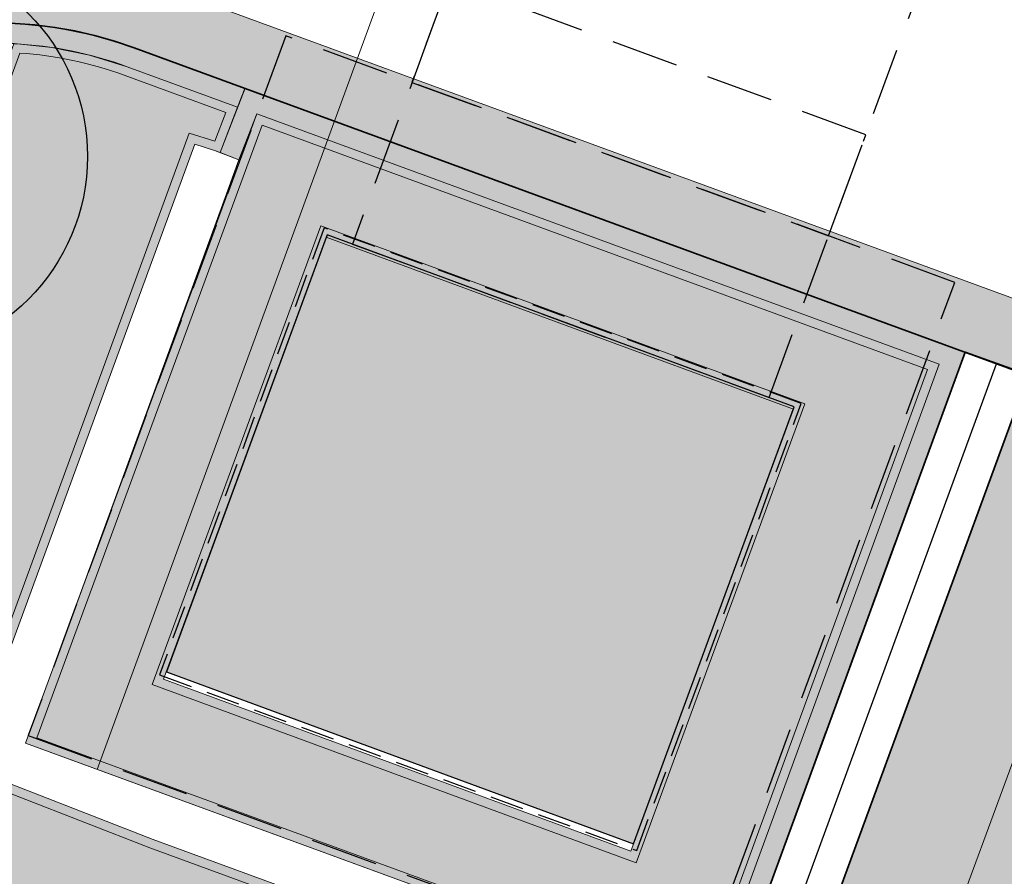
# Model space of a CAD drawing. Header units: metres. Extents: x 154038 to 155227, y 461678 to 462519.
# Tile 246 of 256: x 154730.59 to 154737.91, y 462260.06 to 462266.43. Entities that reach past the tile are written whole.
import ezdxf

# ---------------------------------------------------------------- set-up
doc = ezdxf.new("R2010")
doc.units = ezdxf.units.M
doc.linetypes.add('DASHED', pattern=[0.75, 0.5, -0.25])
doc.linetypes.add('VH-OPSLUITBAND_100X200', pattern=[16, 8, -2, 4, -2])
for name, color, linetype, lineweight in [('B-GV-GR-BOOM-G', 82, 'Continuous', 25), ('B-GV-GR-BOOM-G2', 92, 'Continuous', 25), ('B-GV-GR-BOOM-S', 3, 'Continuous', 25), ('B-WE-IE-TERREINAFSCHEIDING_KUNSTMATIG_MUUR-G', 1, 'IE-TERREINAFSCHEIDING_KUNSTMATIG-SO', 18), ('N-WE-VH-KANTOPSLUITING_OPSLUITBAND_150X250-G', 140, 'VH-OPSLUITBAND_100X200', 0), ('N-WE-VH-KANTOPSLUITING_TROTTOIRBAND_130 150-G', 2, 'Continuous', 0), ('N-WE-VH-KANTVERHARDING_MOLGOOT-G', 6, 'Continuous', 18), ('N-WE-VH-KANTVERHARDING_TROTTOIR-STREKLAAG-G', 220, 'Continuous', 18), ('N-WE-VH-VERHARDING_GRASSTEEN_parkeren-G', 3, 'Continuous', 18), ('N-WE-VH-VERHARDING_GRASSTEEN_parkeren-V', 73, 'Continuous', 18), ('N-WE-VH-VERHARDING_STRAATBAKSTEEN-TROTTOIR-HV_DF-G', 2, 'Continuous', 18), ('N-WE-VH-VERHARDING_STRAATBAKSTEEN_Rijbaan-KV_DF-G', 160, 'Continuous', 35), ('N-WE-VH-VERHARDING_STRAATBAKSTEEN_Uitstapstrook_Parkeren-HV_KF-G', 170, 'Continuous', 35)]:
    doc.layers.add(name, color=color, linetype=linetype, lineweight=lineweight)
for name, color, linetype in [('N-OI-KL-ET_MS_STEDIN NETBEHEER BV-G', 1, 'Continuous'), ('N-OI-KL-ET_MS_STEDIN NETBEHEER BV-V', 253, 'Continuous'), ('N-PV-VW-MARKERING_Pvak-G', 161, 'DASHED'), ('N-WE-VW-MARKERING_Pvak-H', 21, 'Continuous')]:
    doc.layers.add(name, color=color, linetype=linetype)
doc.layers.add('N-OI-KL-ET_MS_STEDIN NETBEHEER BV-H', color=21, linetype='DASHED', plot=False)
for name, color, linetype, lineweight, true_color in [('N-WE-VH-KANTOPSLUITING_OPSLUITBAND_150X250-V', 7, 'Continuous', 5, 0xbbbcbc), ('N-WE-VH-KANTOPSLUITING_TROTTOIRBAND_130 150-V', 7, 'Continuous', 5, 0xa7a8aa), ('N-WE-VH-KANTVERHARDING_MOLGOOT-V', 7, 'Continuous', 18, 0xb76059), ('N-WE-VH-VERHARDING_STRAATBAKSTEEN-TROTTOIR-HV_DF-V', 7, 'Continuous', 18, 0xd14124), ('N-WE-VH-VERHARDING_STRAATBAKSTEEN_Rijbaan-KV_DF-V', 7, 'Continuous', 18, 0xb33d26)]:
    doc.layers.add(name, color=color, linetype=linetype, lineweight=lineweight, true_color=true_color)
doc.layers.add('X-XX-AL-PROFIEL-H', color=21, linetype='Continuous', lineweight=18, plot=False)
doc.linetypes.add('IE-TERREINAFSCHEIDING_KUNSTMATIG-SO', pattern='A,4,[82,NLCS.shx,S=0.75,R=90,X=0,Y=0],4,-2', length=10)

# ---------------------------------------------------------------- blocks, each defined once
blk = doc.blocks.new('*U276')
at = {"layer": 'N-OI-KL-ET_MS_STEDIN NETBEHEER BV-V'}
h = blk.add_hatch(color=256, dxfattribs=at)
h.dxf.hatch_style = 1
h.paths.add_polyline_path([(-3.373895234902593, -3.808796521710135), (0.09820360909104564, -5.087283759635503), (1.293761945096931, -1.840402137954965), (-2.178336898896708, -0.5619149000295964)])
at = {"layer": 'N-OI-KL-ET_MS_STEDIN NETBEHEER BV-G'}
blk.add_lwpolyline([(-3.373895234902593, -3.808796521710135), (0.09820360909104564, -5.087283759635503), (1.293761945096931, -1.840402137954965), (-2.178336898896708, -0.5619149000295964)], close=True, dxfattribs=at)
at = {"layer": 'N-OI-KL-ET_MS_STEDIN NETBEHEER BV-H'}
for points in [[(-1.990655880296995, -0.6310223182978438), (1.106080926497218, -1.771294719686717), (2.481318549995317, 1.963557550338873), (-0.615418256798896, 3.103829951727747)], [(-1.548368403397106, 0.5701362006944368), (1.548368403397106, -0.5701362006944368), (1.824798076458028, 0.1805878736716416), (-1.271938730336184, 1.320860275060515)], [(-4.401048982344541, -4.283090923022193), (0.5724980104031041, -6.11443750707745), (2.486773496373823, -0.9156732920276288), (-2.486773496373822, 0.9156732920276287)]]:
    blk.add_lwpolyline(points, close=True, dxfattribs=at)
at = {"layer": 'N-OI-KL-ET_MS_STEDIN NETBEHEER BV-H', "ltscale": 0.5}
blk.add_lwpolyline([(-3.425252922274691, -3.832511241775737), (0.1219183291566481, -5.138641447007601), (1.345119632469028, -1.816687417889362), (-2.202051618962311, -0.5105572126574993)], close=True, dxfattribs=at)
blk = doc.blocks.new('*U338')
at = {"layer": 'B-GV-GR-BOOM-G', "color": 0}
blk.add_circle((-2.455635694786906e-11, 1.70530256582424e-11), 1.5, dxfattribs=at)
at = {"layer": 'B-GV-GR-BOOM-G2', "color": 0}
blk.add_circle((0, 0), 0.125, dxfattribs=at)

msp = doc.modelspace()

# ---------------------------------------------------------------- hatches: boundary and pattern name
at = {"layer": 'N-WE-VH-KANTOPSLUITING_OPSLUITBAND_150X250-V'}
h = msp.add_hatch(color=256, dxfattribs=at)
h.dxf.hatch_style = 1
edge = h.paths.add_edge_path()
edge.add_line((154731.3857213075, 462266.0762546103), (154732.207461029, 462265.7752582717))
edge.add_line((154732.207461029, 462265.7752582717), (154732.2615740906, 462265.9151832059))
edge.add_line((154732.2615740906, 462265.9151832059), (154731.4373129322, 462266.2171031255))
edge.add_arc((154730.4054804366, 462263.4001328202), 2.999999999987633, 69.88264298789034, 159.8812514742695)
edge.add_line((154727.5885351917, 462264.4320337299), (154727.0217504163, 462262.8847905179))
edge.add_line((154727.0217504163, 462262.8847905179), (154727.1625976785, 462262.8331954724))
edge.add_line((154727.1625976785, 462262.8331954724), (154727.729382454, 462264.3804386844))
edge.add_arc((154730.4054804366, 462263.4001328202), 2.85000000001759, 69.88264298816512, 159.8812514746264, ccw=False)
at = {"layer": 'N-WE-VH-KANTOPSLUITING_TROTTOIRBAND_130 150-V'}
h = msp.add_hatch(color=256, dxfattribs=at)
h.dxf.hatch_style = 1
h.paths.add_polyline_path([(154732.2169793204, 462265.3840078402), (154732.3493006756, 462265.7261628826), (154737.4222923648, 462263.8651094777), (154735.7099558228, 462259.1887536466), (154735.8508043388, 462259.1371620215), (154737.6147172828, 462263.9543719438), (154732.2625426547, 462265.9176877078), (154732.0770768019, 462265.4381122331)])
at = {"layer": 'N-WE-VH-KANTVERHARDING_MOLGOOT-V'}
h = msp.add_hatch(color=256, dxfattribs=at)
h.dxf.hatch_style = 1
edge = h.paths.add_edge_path()
edge.add_arc((154735.5031648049, 462271.5015949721), 5.500000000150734, 125.938465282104, 138.1345543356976, ccw=False)
edge.add_line((154732.2751265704, 462275.9546578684), (154735.5535787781, 462278.331221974))
edge.add_line((154735.5535787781, 462278.331221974), (154735.8470371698, 462277.9263983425))
edge.add_line((154735.8470371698, 462277.9263983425), (154732.5685849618, 462275.549834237))
edge.add_arc((154735.503167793, 462271.5015971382), 5.00000000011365, 125.9385023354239, 138.134550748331)
edge.add_arc((154733.2690260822, 462273.5037486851), 1.999999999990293, 138.1345799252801, 197.618211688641)
edge.add_arc((154736.1283149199, 462274.4117704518), 5.000006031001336, 197.6182283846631, 249.8332006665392)
edge.add_line((154734.4045412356, 462269.7183000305), (154751.0397480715, 462263.6249638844))
edge.add_line((154751.0397480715, 462263.6249638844), (154749.540967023, 462259.5858871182))
edge.add_line((154749.540967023, 462259.5858871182), (154731.4373129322, 462266.2171031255))
edge.add_arc((154730.4054804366, 462263.4001328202), 2.999999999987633, 69.88264298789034, 159.8812514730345)
edge.add_line((154727.5885351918, 462264.43203373), (154713.9613245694, 462227.2316535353))
edge.add_line((154713.9613245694, 462227.2316535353), (154664.0630640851, 462245.5103405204))
edge.add_line((154664.0630640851, 462245.5103405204), (154664.2350475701, 462245.9798313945))
edge.add_line((154664.2350475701, 462245.9798313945), (154713.6638171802, 462227.8731278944))
edge.add_line((154713.6638171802, 462227.8731278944), (154727.1190443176, 462264.604017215))
edge.add_arc((154730.4054804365, 462263.4001328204), 3.499999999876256, 69.88264298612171, 159.8812514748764, ccw=False)
edge.add_line((154731.6092850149, 462266.6865981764), (154749.2454149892, 462260.226632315))
edge.add_line((154749.2454149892, 462260.226632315), (154750.3963016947, 462263.3281658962))
edge.add_line((154750.3963016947, 462263.3281658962), (154734.2366165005, 462269.2473224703))
edge.add_arc((154736.1283081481, 462274.4117684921), 5.50000000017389, 197.6181944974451, 249.8826569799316, ccw=False)
edge.add_arc((154733.2690250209, 462273.5037486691), 2.500000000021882, 138.134648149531, 197.6181433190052, ccw=False)
at = {"layer": 'N-WE-VH-VERHARDING_GRASSTEEN_parkeren-V'}
h = msp.add_hatch(color=256, dxfattribs=at)
h.dxf.hatch_style = 1
h.paths.add_polyline_path([(154739.7274450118, 462263.1804975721), (154738.0842123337, 462263.7823998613), (154736.3219537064, 462258.9726142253), (154737.9654278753, 462258.3684650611)])
at = {"layer": 'N-WE-VH-VERHARDING_STRAATBAKSTEEN-TROTTOIR-HV_DF-V'}
h = msp.add_hatch(color=256, dxfattribs=at)
h.dxf.hatch_style = 1
edge = h.paths.add_edge_path()
edge.add_line((154716.5616517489, 462223.8603306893), (154722.4083506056, 462239.8247546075))
edge.add_line((154722.4083506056, 462239.8247546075), (154725.0723825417, 462238.8695003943))
edge.add_line((154725.0723825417, 462238.8695003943), (154726.7663888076, 462243.4964143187))
edge.add_line((154726.7663888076, 462243.4964143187), (154724.1117187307, 462244.4601098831))
edge.add_line((154724.1117187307, 462244.4601098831), (154729.4726144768, 462259.161039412))
edge.add_line((154729.4726144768, 462259.161039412), (154730.191, 462260.874))
edge.add_line((154730.191, 462260.874), (154731.888, 462265.5000000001))
edge.add_line((154731.888, 462265.5000000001), (154732.035, 462265.453))
edge.add_line((154732.035, 462265.453), (154732.0770768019, 462265.4381122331))
edge.add_line((154732.0770768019, 462265.4381122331), (154732.207461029, 462265.7752582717))
edge.add_line((154732.207461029, 462265.7752582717), (154731.3857213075, 462266.0762546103))
edge.add_arc((154730.4054804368, 462263.400132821), 2.849999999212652, 69.88264298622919, 87.23351254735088)
edge.add_line((154730.5430372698, 462266.2468112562), (154729.040561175, 462262.1452615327))
edge.add_line((154729.040561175, 462262.1452615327), (154722.745965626, 462244.961895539))
edge.add_line((154722.745965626, 462244.961895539), (154720.8680021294, 462245.6498294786))
edge.add_line((154720.8680021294, 462245.6498294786), (154718.9073904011, 462240.2976335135))
edge.add_line((154718.9073904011, 462240.2976335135), (154720.7853538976, 462239.6096995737))
edge.add_line((154720.7853538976, 462239.6096995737), (154716.5545601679, 462228.0602240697))
edge.add_line((154716.5545601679, 462228.0602240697), (154714.6765966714, 462228.7481580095))
edge.add_line((154714.6765966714, 462228.7481580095), (154714.1022363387, 462227.180234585))
edge.add_line((154714.1022363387, 462227.180234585), (154715.1298891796, 462226.8052422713))
edge.add_arc((154714.7870964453, 462225.8658312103), 1.000000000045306, -20.188939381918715, 69.95288583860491, ccw=False)
edge.add_line((154715.7256561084, 462225.5207141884), (154714.6378501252, 462222.5628433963))
edge.add_arc((154713.6992904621, 462222.9079604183), 1.000000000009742, 249.88125147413, 339.81106061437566, ccw=False)
edge.add_line((154713.3553234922, 462221.96897867), (154712.3307461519, 462222.344300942))
edge.add_line((154712.3307461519, 462222.344300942), (154711.7863797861, 462220.8582568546))
edge.add_line((154711.7863797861, 462220.8582568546), (154715.0310351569, 462219.6743463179))
edge.add_line((154715.0310351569, 462219.6743463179), (154716.5616517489, 462223.8603306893))
edge = h.paths.add_edge_path(flags=16)
edge.add_line((154721.9988750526, 462241.4588643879), (154724.3324797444, 462240.6220929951))
edge.add_arc((154724.5012454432, 462241.0927501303), 0.4999999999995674, 250.2734553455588, 339.891305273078)
edge.add_line((154724.9707664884, 462240.9208490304), (154725.3604251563, 462241.9851409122))
edge.add_arc((154724.8909041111, 462242.157042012), 0.5000000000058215, 339.891305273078, 430.0875870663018)
edge.add_line((154725.0611957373, 462242.6271491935), (154722.7305443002, 462243.4714043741))
edge.add_arc((154722.560252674, 462243.0012971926), 0.5000000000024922, 70.08758707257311, 159.881251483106)
edge.add_line((154722.0907617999, 462243.1732806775), (154721.6981498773, 462242.1015050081))
edge.add_arc((154722.1676407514, 462241.9295215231), 0.4999999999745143, 159.8812514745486, 250.2734553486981)
h = msp.add_hatch(color=256, dxfattribs=at)
h.dxf.hatch_style = 1
h.paths.add_polyline_path([(154732.8665335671, 462264.8087122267), (154736.3386324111, 462263.5302249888), (154735.1292525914, 462260.2458071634), (154731.6571537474, 462261.5242944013)], flags=16)
h.paths.add_polyline_path([(154732.3493006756, 462265.7261628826), (154730.63, 462261.05), (154735.7099558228, 462259.1887536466), (154737.4222923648, 462263.8651094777)])
h = msp.add_hatch(color=256, dxfattribs=at)
h.dxf.hatch_style = 1
h.paths.add_polyline_path([(154731.579, 462260.334), (154730.191, 462260.874), (154729.4726144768, 462259.161039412), (154732.6009084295, 462257.9889292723), (154732.7724962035, 462258.454942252), (154736.2176389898, 462257.1894471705), (154736.0103239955, 462256.6264014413), (154739.0756013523, 462255.4959985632), (154739.3701663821, 462256.3390975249), (154743.5665973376, 462254.8001916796), (154743.9345459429, 462255.8057783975), (154743.29, 462256.042)])
at = {"layer": 'N-WE-VH-VERHARDING_STRAATBAKSTEEN_Rijbaan-KV_DF-V'}
h = msp.add_hatch(color=256, dxfattribs=at)
h.dxf.hatch_style = 1
edge = h.paths.add_edge_path()
edge.add_line((154346.3655189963, 462123.4474894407), (154339.6690574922, 462103.1804047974))
edge.add_line((154339.6690574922, 462103.1804047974), (154331.5193567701, 462083.4356807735))
edge.add_line((154331.5193567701, 462083.4356807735), (154321.8864262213, 462064.3270959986))
edge.add_line((154321.8864262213, 462064.3270959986), (154319.064452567, 462059.5558212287))
edge.add_line((154319.064452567, 462059.5558212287), (154316.2103360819, 462061.243890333))
edge.add_arc((154313.6649621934, 462056.9402788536), 4.999999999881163, 59.39777921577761, 149.4251789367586)
edge.add_line((154309.3601339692, 462059.4835943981), (154295.4018813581, 462035.8577883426))
edge.add_arc((154299.7067095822, 462033.3144727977), 4.999999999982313, 149.425178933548, 239.2784399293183)
edge.add_line((154297.1523773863, 462029.0161723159), (154310.3450331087, 462021.1762305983))
edge.add_arc((154317.2452423, 462033.549449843), 14.16719595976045, 240.8527758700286, 248.9522969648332)
edge.add_line((154312.1571632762, 462020.327464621), (154334.4042784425, 462011.1510402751))
edge.add_arc((154336.3108423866, 462015.7732706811), 4.999999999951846, 247.5849764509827, 256.0899883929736)
edge.add_line((154335.1088540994, 462010.9198982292), (154350.5998025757, 462007.0834033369))
edge.add_arc((154349.3978142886, 462002.2300308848), 5.000000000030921, 59.37977109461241, 76.0899883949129, ccw=False)
edge.add_line((154351.944540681, 462006.5328421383), (154352.6260687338, 462006.1294627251))
edge.add_arc((154355.1727951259, 462010.4322739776), 4.999999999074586, 239.3797710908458, 256.0899883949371)
edge.add_line((154353.9708068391, 462005.5789015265), (154356.9781779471, 462004.8340984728))
edge.add_line((154356.9781779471, 462004.8340984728), (154367.5271780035, 462002.1693614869))
edge.add_line((154367.5271780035, 462002.1693614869), (154370.594703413, 462001.3944872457))
edge.add_arc((154371.8192663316, 462006.2422130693), 5.000000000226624, 255.8233322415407, 334.7988763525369)
edge.add_line((154376.3433598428, 462004.1132278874), (154378.3551998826, 462008.3883879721))
edge.add_arc((154373.8311063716, 462010.5173731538), 5.000000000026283, 334.7988763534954, 345.8749618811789)
edge.add_line((154378.6799336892, 462009.2971790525), (154401.6515090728, 462100.5820018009))
edge.add_line((154401.6515090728, 462100.5820018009), (154406.9852191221, 462099.2397882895))
edge.add_line((154406.9852191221, 462099.2397882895), (154397.3315953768, 462060.8780600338))
edge.add_line((154397.3315953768, 462060.8780600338), (154396.6527595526, 462061.0488872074))
edge.add_line((154396.6527595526, 462061.0488872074), (154394.6715745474, 462053.1760217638))
edge.add_line((154394.6715745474, 462053.1760217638), (154395.3511736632, 462053.0050023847))
edge.add_line((154395.3511736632, 462053.0050023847), (154390.2256132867, 462032.6401919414))
edge.add_line((154390.2256132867, 462032.6401919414), (154389.5467596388, 462032.8109482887))
edge.add_line((154389.5467596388, 462032.8109482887), (154388.7372010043, 462029.5939109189))
edge.add_line((154388.7372010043, 462029.5939109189), (154389.4156288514, 462029.4214625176))
edge.add_line((154389.4156288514, 462029.4214625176), (154383.7651946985, 462006.9676746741))
edge.add_line((154383.7651946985, 462006.9676746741), (154376.807218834, 461992.1819759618))
edge.add_arc((154381.331312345, 461990.0529907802), 4.999999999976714, 154.7988763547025, 166.0156035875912)
edge.add_line((154376.4795044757, 461991.2612789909), (154371.1051861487, 461969.68365288))
edge.add_line((154371.1051861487, 461969.68365288), (154363.8723419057, 461953.1420104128))
edge.add_arc((154368.4536651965, 461951.1389210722), 5.000088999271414, 156.3836358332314, 248.3411709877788)
edge.add_line((154366.60823727, 461946.491848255), (154366.6592998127, 461946.4715747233))
edge.add_line((154366.6592998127, 461946.4715747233), (154352.2416857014, 461952.1958481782))
edge.add_arc((154354.0386536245, 461956.8622859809), 5.000473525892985, 248.939130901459, 336.380420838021)
edge.add_line((154358.6202168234, 461954.8587855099), (154365.8806715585, 461971.4635736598))
edge.add_line((154365.8806715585, 461971.4635736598), (154371.1315098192, 461992.5091953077))
edge.add_arc((154366.27970195, 461993.7174835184), 4.999999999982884, 346.0156035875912, 435.8233322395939)
edge.add_line((154367.5042648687, 461998.5652093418), (154356.1296396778, 462001.438503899))
edge.add_line((154356.1296396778, 462001.438503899), (154353.1565705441, 462002.1748154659))
edge.add_arc((154351.9545822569, 461997.321443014), 4.99999999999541, 76.08998839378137, 92.77818827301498)
edge.add_line((154351.7122345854, 462002.315566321), (154350.8803402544, 462002.2858641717))
edge.add_arc((154350.6379925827, 462007.2799874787), 4.999999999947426, 256.0899883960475, 272.778188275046, ccw=False)
edge.add_line((154349.4360042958, 462002.4266150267), (154337.7325265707, 462005.3251033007))
edge.add_arc((154337.2517312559, 462003.38375432), 1.999999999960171, 76.08998839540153, 165.7499673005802)
edge.add_line((154335.3132697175, 462003.8760620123), (154335.1888994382, 462003.3863540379))
edge.add_line((154335.1888994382, 462003.3863540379), (154331.809089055, 462004.2350527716))
edge.add_line((154331.809089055, 462004.2350527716), (154332.0188515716, 462005.1214022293))
edge.add_arc((154330.0726110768, 462005.5819974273), 1.999999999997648, 346.6854067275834, 427.584976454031)
edge.add_line((154330.8352366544, 462007.4308895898), (154310.3759552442, 462015.8698735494))
edge.add_arc((154317.2452423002, 462033.5494498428), 18.96719595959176, 240.6390520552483, 248.76667882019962, ccw=False)
edge.add_line((154307.9454396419, 462017.0186243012), (154294.2962136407, 462025.129890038))
edge.add_arc((154292.7636143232, 462022.5509097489), 2.999999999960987, 59.27843992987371, 165.8531268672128)
edge.add_line((154289.8545971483, 462023.2841348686), (154287.8359008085, 462015.2751044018))
edge.add_line((154287.8359008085, 462015.2751044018), (154283.8632318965, 462016.2799413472))
edge.add_line((154283.8632318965, 462016.2799413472), (154284.9895646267, 462020.85211158))
edge.add_line((154284.9895646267, 462020.85211158), (154281.4008986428, 462022.9723146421))
edge.add_line((154281.4008986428, 462022.9723146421), (154304.5232118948, 462062.1092541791))
edge.add_arc((154313.1334630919, 462057.0210789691), 10.00129754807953, 72.70910643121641, 149.419295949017, ccw=False)
edge.add_arc((154316.7007223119, 462068.4799534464), 2.000000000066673, 252.7032232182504, 333.2466271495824)
edge.add_line((154318.4866272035, 462067.5796514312), (154327.4245828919, 462085.3096333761))
edge.add_line((154327.4245828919, 462085.3096333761), (154335.4473333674, 462104.7467881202))
edge.add_line((154335.4473333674, 462104.7467881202), (154342.0407687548, 462124.7020604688))
edge.add_line((154342.0407687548, 462124.7020604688), (154352.1387758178, 462165.04183881))
edge.add_line((154352.1387758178, 462165.04183881), (154355.7628846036, 462164.1322223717))
edge.add_line((154355.7628846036, 462164.1322223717), (154353.9603339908, 462153.7867322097))
edge.add_line((154353.9603339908, 462153.7867322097), (154346.3655189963, 462123.4474894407))
edge = h.paths.add_edge_path(flags=17)
edge.add_arc((154735.5031688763, 462271.5015979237), 4.999999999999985, 125.9385176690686, 138.150287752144, ccw=False)
edge.add_line((154732.5685849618, 462275.549834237), (154735.8470371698, 462277.9263983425))
edge.add_arc((154736.4339539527, 462277.1167510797), 1.000000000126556, 44.27258667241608, 125.93851766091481, ccw=False)
edge.add_line((154737.1499807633, 462277.8148238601), (154732.334294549, 462282.9696525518))
edge.add_arc((154731.6182677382, 462282.2715797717), 1.000000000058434, -54.06148233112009, 44.272586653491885, ccw=False)
edge.add_line((154732.2051845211, 462281.4619325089), (154729.9240080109, 462279.8082978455))
edge.add_arc((154735.7931758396, 462271.7118252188), 9.999999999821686, 125.9385176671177, 159.8812514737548)
edge.add_line((154726.4033583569, 462275.1514949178), (154712.1371545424, 462236.2067526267))
edge.add_arc((154709.3202092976, 462237.2386535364), 3.000000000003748, 249.8812514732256, 339.8812514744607, ccw=False)
edge.add_line((154708.2883083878, 462234.4217082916), (154663.7725424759, 462250.7286845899))
edge.add_line((154663.7725424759, 462250.7286845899), (154656.1079703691, 462250.0630933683))
edge.add_line((154656.1079703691, 462250.0630933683), (154584.3613417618, 462276.2290524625))
edge.add_arc((154586.0632988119, 462280.9304984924), 5.000025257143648, 159.6304989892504, 250.09938210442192, ccw=False)
edge.add_line((154581.3759381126, 462282.6708726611), (154586.6440892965, 462297.0625800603))
edge.add_line((154586.6440892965, 462297.0625800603), (154545.8382322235, 462312.2135262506))
edge.add_line((154545.8382322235, 462312.2135262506), (154543.9238186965, 462307.0574598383))
edge.add_line((154543.9238186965, 462307.0574598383), (154578.6714521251, 462294.1558922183))
edge.add_arc((154577.6272265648, 462291.3434923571), 3.000000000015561, -20.21334639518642, 69.63036995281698, ccw=False)
edge.add_line((154580.442464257, 462290.3069419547), (154576.1003610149, 462278.5139286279))
edge.add_arc((154571.4082981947, 462280.2415126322), 5.000000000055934, 301.49318088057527, 339.7866536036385, ccw=False)
edge.add_arc((154579.2442544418, 462267.4509774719), 9.999999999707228, 121.4931808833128, 159.6303699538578)
edge.add_line((154569.869588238, 462270.9317293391), (154560.0751634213, 462244.5540653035))
edge.add_arc((154557.2717091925, 462245.6220748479), 2.999999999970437, 249.9106884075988, 339.14506041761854, ccw=False)
edge.add_line((154556.2412556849, 462242.8045998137), (154537.0470548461, 462249.8246199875))
edge.add_arc((154536.360085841, 462247.9463032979), 2.000000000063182, 69.9106884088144, 159.7067651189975)
edge.add_line((154534.484226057, 462248.6399531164), (154518.7866293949, 462206.1884314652))
edge.add_line((154518.7866293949, 462206.1884314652), (154517.1266457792, 462201.6684760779))
edge.add_line((154517.1266457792, 462201.6684760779), (154504.0308506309, 462166.2479160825))
edge.add_line((154504.0308506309, 462166.2479160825), (154508.5329932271, 462164.5833704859))
edge.add_line((154508.5329932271, 462164.5833704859), (154521.6305956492, 462200.0088186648))
edge.add_line((154521.6305956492, 462200.0088186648), (154523.2905399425, 462204.5286669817))
edge.add_line((154523.2905399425, 462204.5286669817), (154536.2906664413, 462239.6853322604))
edge.add_arc((154540.9803159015, 462237.9512077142), 5.000000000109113, 69.91068840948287, 159.706765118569, ccw=False)
edge.add_line((154542.6977384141, 462242.6469994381), (154554.4056087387, 462238.3650037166))
edge.add_arc((154557.1538001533, 462245.8775869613), 7.999466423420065, 249.90688527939, 339.6332798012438)
edge.add_line((154564.6531743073, 462243.093552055), (154574.4386699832, 462269.447448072))
edge.add_arc((154579.1259759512, 462267.7069990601), 5.000000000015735, 69.96311292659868, 159.6294766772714, ccw=False)
edge.add_line((154580.8391011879, 462272.4043602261), (154655.4630948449, 462245.1890275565))
edge.add_line((154655.4630948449, 462245.1890275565), (154663.1240823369, 462245.8543074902))
edge.add_line((154663.1240823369, 462245.8543074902), (154713.9613245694, 462227.2316535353))
edge.add_line((154713.9613245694, 462227.2316535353), (154727.5885351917, 462264.4320337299))
edge.add_arc((154730.4054804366, 462263.4001328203), 2.999999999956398, 69.882642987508, 159.8812514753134, ccw=False)
edge.add_line((154731.4373129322, 462266.2171031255), (154749.540967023, 462259.5858871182))
edge.add_line((154749.540967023, 462259.5858871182), (154751.0397480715, 462263.6249638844))
edge.add_line((154751.0397480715, 462263.6249638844), (154734.4045412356, 462269.7183000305))
edge.add_arc((154736.1283149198, 462274.4117704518), 5.000006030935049, 197.6182283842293, 249.83320066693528, ccw=False)
edge.add_arc((154733.2690260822, 462273.5037486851), 2.000000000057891, 138.1345799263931, 197.6182116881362, ccw=False)
edge.add_line((154731.7795971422, 462274.8385151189), (154731.7786818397, 462274.8374930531))
edge = h.paths.add_edge_path(flags=0)
edge.add_arc((154536.360085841, 462247.9463032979), 2.000000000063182, 69.9106884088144, 159.7067651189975, ccw=False)
edge.add_arc((154536.360085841, 462247.9463032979), 2.000000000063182, 69.9106884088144, 159.7067651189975)
edge = h.paths.add_edge_path(flags=0)
edge.add_arc((154735.7931758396, 462271.7118252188), 9.999999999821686, 125.93851766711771, 159.8812514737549, ccw=False)
edge.add_arc((154735.7931758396, 462271.7118252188), 9.999999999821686, 125.9385176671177, 159.8812514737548)
edge = h.paths.add_edge_path(flags=17)
edge.add_arc((154735.5031688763, 462271.5015979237), 4.999999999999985, 125.9385176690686, 138.150287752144)
edge.add_line((154731.7795971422, 462274.8385151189), (154731.7786818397, 462274.8374930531))
edge.add_arc((154733.2690260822, 462273.5037486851), 2.000000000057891, 138.134579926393, 197.6182116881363)
edge.add_arc((154736.1283149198, 462274.4117704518), 5.000006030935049, 197.6182283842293, 249.8332006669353)
edge.add_line((154751.0397480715, 462263.6249638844), (154734.4045412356, 462269.7183000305))
edge.add_line((154749.540967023, 462259.5858871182), (154751.0397480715, 462263.6249638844))
edge.add_line((154731.4373129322, 462266.2171031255), (154749.540967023, 462259.5858871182))
edge.add_arc((154730.4054804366, 462263.4001328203), 2.999999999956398, 69.88264298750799, 159.8812514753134)
edge.add_line((154713.9613245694, 462227.2316535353), (154727.5885351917, 462264.4320337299))
edge.add_line((154663.1240823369, 462245.8543074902), (154713.9613245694, 462227.2316535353))
edge.add_line((154655.4630948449, 462245.1890275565), (154663.1240823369, 462245.8543074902))
edge.add_line((154580.8391011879, 462272.4043602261), (154655.4630948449, 462245.1890275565))
edge.add_arc((154579.1259759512, 462267.7069990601), 5.000000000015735, 69.96311292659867, 159.6294766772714)
edge.add_line((154564.6531743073, 462243.093552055), (154574.4386699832, 462269.447448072))
edge.add_arc((154557.1538001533, 462245.8775869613), 7.999466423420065, 249.90688527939, 339.6332798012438)
edge.add_line((154542.6977384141, 462242.6469994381), (154554.4056087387, 462238.3650037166))
edge.add_arc((154540.9803159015, 462237.9512077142), 5.000000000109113, 69.9106884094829, 159.706765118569)
edge.add_line((154523.2905399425, 462204.5286669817), (154536.2906664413, 462239.6853322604))
edge.add_line((154521.6305956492, 462200.0088186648), (154523.2905399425, 462204.5286669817))
edge.add_line((154508.5329932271, 462164.5833704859), (154521.6305956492, 462200.0088186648))
edge.add_line((154504.0308506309, 462166.2479160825), (154508.5329932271, 462164.5833704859))
edge.add_line((154517.1266457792, 462201.6684760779), (154504.0308506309, 462166.2479160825))
edge.add_line((154518.7866293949, 462206.1884314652), (154517.1266457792, 462201.6684760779))
edge.add_line((154534.484226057, 462248.6399531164), (154518.7866293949, 462206.1884314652))
edge.add_arc((154536.360085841, 462247.9463032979), 2.000000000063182, 69.9106884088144, 159.7067651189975)
edge.add_line((154556.2412556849, 462242.8045998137), (154537.0470548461, 462249.8246199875))
edge.add_arc((154557.2717091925, 462245.6220748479), 2.999999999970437, 249.9106884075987, 339.1450604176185)
edge.add_line((154569.869588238, 462270.9317293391), (154560.0751634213, 462244.5540653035))
edge.add_arc((154579.2442544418, 462267.4509774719), 9.999999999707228, 121.4931808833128, 159.6303699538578)
edge.add_arc((154571.4082981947, 462280.2415126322), 5.000000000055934, 301.4931808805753, 339.7866536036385)
edge.add_line((154580.442464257, 462290.3069419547), (154576.1003610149, 462278.5139286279))
edge.add_arc((154577.6272265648, 462291.3434923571), 3.000000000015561, 339.7866536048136, 429.6303699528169)
edge.add_line((154543.9238186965, 462307.0574598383), (154578.6714521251, 462294.1558922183))
edge.add_line((154545.8382322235, 462312.2135262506), (154543.9238186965, 462307.0574598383))
edge.add_line((154586.6440892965, 462297.0625800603), (154545.8382322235, 462312.2135262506))
edge.add_line((154581.3759381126, 462282.6708726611), (154586.6440892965, 462297.0625800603))
edge.add_arc((154586.0632988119, 462280.9304984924), 5.000025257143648, 159.6304989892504, 250.0993821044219)
edge.add_line((154656.1079703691, 462250.0630933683), (154584.3613417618, 462276.2290524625))
edge.add_line((154663.7725424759, 462250.7286845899), (154656.1079703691, 462250.0630933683))
edge.add_line((154708.2883083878, 462234.4217082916), (154663.7725424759, 462250.7286845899))
edge.add_arc((154709.3202092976, 462237.2386535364), 3.000000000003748, 249.8812514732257, 339.8812514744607)
edge.add_line((154726.4033583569, 462275.1514949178), (154712.1371545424, 462236.2067526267))
edge.add_arc((154735.7931758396, 462271.7118252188), 9.999999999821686, 125.9385176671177, 159.8812514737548)
edge.add_line((154732.2051845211, 462281.4619325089), (154729.9240080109, 462279.8082978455))
edge.add_arc((154731.6182677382, 462282.2715797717), 1.000000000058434, 305.9385176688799, 404.2725866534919)
edge.add_line((154732.334294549, 462282.9696525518), (154737.1499807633, 462277.8148238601))
edge.add_arc((154736.4339539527, 462277.1167510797), 1.000000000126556, 44.27258667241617, 125.9385176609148)
edge.add_line((154735.8470371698, 462277.9263983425), (154732.5685849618, 462275.549834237))
edge = h.paths.add_edge_path(flags=0)
edge.add_arc((154736.1283149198, 462274.4117704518), 5.000006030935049, 197.6182283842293, 249.8332006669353)
edge.add_arc((154736.1283149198, 462274.4117704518), 5.000006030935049, 197.6182283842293, 249.8332006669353)
edge = h.paths.add_edge_path(flags=0)
edge.add_arc((154733.2690260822, 462273.5037486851), 2.000000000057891, 138.134579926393, 197.6182116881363)
edge.add_arc((154733.2690260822, 462273.5037486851), 2.000000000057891, 138.134579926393, 197.6182116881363)
edge = h.paths.add_edge_path(flags=0)
edge.add_line((154731.7795971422, 462274.8385151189), (154731.7786818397, 462274.8374930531))
edge.add_line((154731.7795971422, 462274.8385151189), (154731.7786818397, 462274.8374930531))
edge = h.paths.add_edge_path(flags=0)
edge.add_arc((154735.5031688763, 462271.5015979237), 4.999999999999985, 125.9385176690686, 138.150287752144)
edge.add_arc((154735.5031688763, 462271.5015979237), 4.999999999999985, 125.9385176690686, 138.150287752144)
edge = h.paths.add_edge_path(flags=0)
edge.add_line((154732.2051845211, 462281.4619325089), (154729.9240080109, 462279.8082978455))
edge.add_line((154732.2051845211, 462281.4619325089), (154729.9240080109, 462279.8082978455))
edge = h.paths.add_edge_path(flags=0)
edge.add_arc((154731.6182677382, 462282.2715797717), 1.000000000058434, 305.9385176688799, 404.2725866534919)
edge.add_arc((154731.6182677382, 462282.2715797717), 1.000000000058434, 305.9385176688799, 404.2725866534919)
edge = h.paths.add_edge_path(flags=0)
edge.add_line((154737.1499807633, 462277.8148238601), (154732.334294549, 462282.9696525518))
edge.add_line((154737.1499807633, 462277.8148238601), (154732.334294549, 462282.9696525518))
edge = h.paths.add_edge_path(flags=0)
edge.add_arc((154736.4339539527, 462277.1167510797), 1.000000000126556, 44.27258667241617, 125.9385176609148)
edge.add_arc((154736.4339539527, 462277.1167510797), 1.000000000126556, 44.27258667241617, 125.9385176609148)
edge = h.paths.add_edge_path(flags=0)
edge.add_line((154732.5685849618, 462275.549834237), (154735.8470371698, 462277.9263983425))
edge.add_line((154732.5685849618, 462275.549834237), (154735.8470371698, 462277.9263983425))
edge = h.paths.add_edge_path(flags=0)
edge.add_line((154556.2412556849, 462242.8045998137), (154537.0470548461, 462249.8246199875))
edge.add_line((154556.2412556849, 462242.8045998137), (154537.0470548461, 462249.8246199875))
edge = h.paths.add_edge_path(flags=0)
edge.add_arc((154557.2717091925, 462245.6220748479), 2.999999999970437, 249.9106884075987, 339.1450604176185)
edge.add_arc((154557.2717091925, 462245.6220748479), 2.999999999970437, 249.9106884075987, 339.1450604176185)
edge = h.paths.add_edge_path(flags=0)
edge.add_line((154569.869588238, 462270.9317293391), (154560.0751634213, 462244.5540653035))
edge.add_line((154569.869588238, 462270.9317293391), (154560.0751634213, 462244.5540653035))
edge = h.paths.add_edge_path(flags=0)
edge.add_arc((154579.2442544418, 462267.4509774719), 9.999999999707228, 121.4931808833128, 159.6303699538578)
edge.add_arc((154579.2442544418, 462267.4509774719), 9.999999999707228, 121.4931808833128, 159.6303699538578)
edge = h.paths.add_edge_path(flags=0)
edge.add_arc((154571.4082981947, 462280.2415126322), 5.000000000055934, 301.4931808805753, 339.7866536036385)
edge.add_arc((154571.4082981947, 462280.2415126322), 5.000000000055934, 301.4931808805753, 339.7866536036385)
edge = h.paths.add_edge_path(flags=0)
edge.add_line((154580.442464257, 462290.3069419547), (154576.1003610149, 462278.5139286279))
edge.add_line((154580.442464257, 462290.3069419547), (154576.1003610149, 462278.5139286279))
edge = h.paths.add_edge_path(flags=0)
edge.add_arc((154577.6272265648, 462291.3434923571), 3.000000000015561, 339.7866536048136, 429.6303699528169)
edge.add_arc((154577.6272265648, 462291.3434923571), 3.000000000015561, 339.7866536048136, 429.6303699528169)
edge = h.paths.add_edge_path(flags=0)
edge.add_line((154543.9238186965, 462307.0574598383), (154578.6714521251, 462294.1558922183))
edge.add_line((154543.9238186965, 462307.0574598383), (154578.6714521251, 462294.1558922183))
edge = h.paths.add_edge_path(flags=0)
edge.add_line((154545.8382322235, 462312.2135262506), (154543.9238186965, 462307.0574598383))
edge.add_line((154545.8382322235, 462312.2135262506), (154543.9238186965, 462307.0574598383))
edge = h.paths.add_edge_path(flags=0)
edge.add_line((154586.6440892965, 462297.0625800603), (154545.8382322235, 462312.2135262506))
edge.add_line((154586.6440892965, 462297.0625800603), (154545.8382322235, 462312.2135262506))
edge = h.paths.add_edge_path(flags=0)
edge.add_line((154581.3759381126, 462282.6708726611), (154586.6440892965, 462297.0625800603))
edge.add_line((154581.3759381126, 462282.6708726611), (154586.6440892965, 462297.0625800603))
edge = h.paths.add_edge_path(flags=0)
edge.add_arc((154586.0632988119, 462280.9304984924), 5.000025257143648, 159.6304989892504, 250.0993821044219)
edge.add_arc((154586.0632988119, 462280.9304984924), 5.000025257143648, 159.6304989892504, 250.0993821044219)
edge = h.paths.add_edge_path(flags=0)
edge.add_line((154656.1079703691, 462250.0630933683), (154584.3613417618, 462276.2290524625))
edge.add_line((154656.1079703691, 462250.0630933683), (154584.3613417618, 462276.2290524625))
edge = h.paths.add_edge_path(flags=0)
edge.add_line((154663.7725424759, 462250.7286845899), (154656.1079703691, 462250.0630933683))
edge.add_line((154663.7725424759, 462250.7286845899), (154656.1079703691, 462250.0630933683))
edge = h.paths.add_edge_path(flags=0)
edge.add_line((154708.2883083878, 462234.4217082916), (154663.7725424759, 462250.7286845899))
edge.add_line((154708.2883083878, 462234.4217082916), (154663.7725424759, 462250.7286845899))
edge = h.paths.add_edge_path(flags=0)
edge.add_arc((154709.3202092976, 462237.2386535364), 3.000000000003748, 249.8812514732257, 339.8812514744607)
edge.add_arc((154709.3202092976, 462237.2386535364), 3.000000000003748, 249.8812514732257, 339.8812514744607)
edge = h.paths.add_edge_path(flags=0)
edge.add_line((154726.4033583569, 462275.1514949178), (154712.1371545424, 462236.2067526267))
edge.add_line((154726.4033583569, 462275.1514949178), (154712.1371545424, 462236.2067526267))
edge = h.paths.add_edge_path(flags=0)
edge.add_line((154751.0397480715, 462263.6249638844), (154734.4045412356, 462269.7183000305))
edge.add_line((154751.0397480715, 462263.6249638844), (154734.4045412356, 462269.7183000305))
edge = h.paths.add_edge_path(flags=0)
edge.add_line((154749.540967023, 462259.5858871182), (154751.0397480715, 462263.6249638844))
edge.add_line((154749.540967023, 462259.5858871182), (154751.0397480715, 462263.6249638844))
edge = h.paths.add_edge_path(flags=0)
edge.add_line((154731.4373129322, 462266.2171031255), (154749.540967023, 462259.5858871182))
edge.add_line((154731.4373129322, 462266.2171031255), (154749.540967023, 462259.5858871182))
edge = h.paths.add_edge_path(flags=0)
edge.add_arc((154730.4054804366, 462263.4001328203), 2.999999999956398, 69.88264298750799, 159.8812514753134)
edge.add_arc((154730.4054804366, 462263.4001328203), 2.999999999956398, 69.88264298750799, 159.8812514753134)
edge = h.paths.add_edge_path(flags=0)
edge.add_line((154713.9613245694, 462227.2316535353), (154727.5885351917, 462264.4320337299))
edge.add_line((154713.9613245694, 462227.2316535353), (154727.5885351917, 462264.4320337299))
edge = h.paths.add_edge_path(flags=0)
edge.add_line((154663.1240823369, 462245.8543074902), (154713.9613245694, 462227.2316535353))
edge.add_line((154663.1240823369, 462245.8543074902), (154713.9613245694, 462227.2316535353))
edge = h.paths.add_edge_path(flags=0)
edge.add_line((154655.4630948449, 462245.1890275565), (154663.1240823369, 462245.8543074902))
edge.add_line((154655.4630948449, 462245.1890275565), (154663.1240823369, 462245.8543074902))
edge = h.paths.add_edge_path(flags=0)
edge.add_line((154580.8391011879, 462272.4043602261), (154655.4630948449, 462245.1890275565))
edge.add_line((154580.8391011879, 462272.4043602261), (154655.4630948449, 462245.1890275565))
edge = h.paths.add_edge_path(flags=0)
edge.add_arc((154579.1259759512, 462267.7069990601), 5.000000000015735, 69.96311292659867, 159.6294766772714)
edge.add_arc((154579.1259759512, 462267.7069990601), 5.000000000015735, 69.96311292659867, 159.6294766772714)
edge = h.paths.add_edge_path(flags=0)
edge.add_line((154564.6531743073, 462243.093552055), (154574.4386699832, 462269.447448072))
edge.add_line((154564.6531743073, 462243.093552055), (154574.4386699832, 462269.447448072))
edge = h.paths.add_edge_path(flags=0)
edge.add_arc((154557.1538001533, 462245.8775869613), 7.999466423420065, 249.90688527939, 339.6332798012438)
edge.add_arc((154557.1538001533, 462245.8775869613), 7.999466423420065, 249.90688527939, 339.6332798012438)
edge = h.paths.add_edge_path(flags=0)
edge.add_line((154542.6977384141, 462242.6469994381), (154554.4056087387, 462238.3650037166))
edge.add_line((154542.6977384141, 462242.6469994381), (154554.4056087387, 462238.3650037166))
edge = h.paths.add_edge_path(flags=0)
edge.add_arc((154540.9803159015, 462237.9512077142), 5.000000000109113, 69.9106884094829, 159.706765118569)
edge.add_arc((154540.9803159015, 462237.9512077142), 5.000000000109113, 69.9106884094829, 159.706765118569)
edge = h.paths.add_edge_path(flags=0)
edge.add_line((154523.2905399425, 462204.5286669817), (154536.2906664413, 462239.6853322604))
edge.add_line((154523.2905399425, 462204.5286669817), (154536.2906664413, 462239.6853322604))
edge = h.paths.add_edge_path(flags=0)
edge.add_line((154521.6305956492, 462200.0088186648), (154523.2905399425, 462204.5286669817))
edge.add_line((154521.6305956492, 462200.0088186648), (154523.2905399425, 462204.5286669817))
edge = h.paths.add_edge_path(flags=0)
edge.add_line((154508.5329932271, 462164.5833704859), (154521.6305956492, 462200.0088186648))
edge.add_line((154508.5329932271, 462164.5833704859), (154521.6305956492, 462200.0088186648))
edge = h.paths.add_edge_path(flags=0)
edge.add_line((154504.0308506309, 462166.2479160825), (154508.5329932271, 462164.5833704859))
edge.add_line((154504.0308506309, 462166.2479160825), (154508.5329932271, 462164.5833704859))
edge = h.paths.add_edge_path(flags=0)
edge.add_line((154517.1266457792, 462201.6684760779), (154504.0308506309, 462166.2479160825))
edge.add_line((154517.1266457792, 462201.6684760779), (154504.0308506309, 462166.2479160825))
edge = h.paths.add_edge_path(flags=0)
edge.add_line((154518.7866293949, 462206.1884314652), (154517.1266457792, 462201.6684760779))
edge.add_line((154518.7866293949, 462206.1884314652), (154517.1266457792, 462201.6684760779))
edge = h.paths.add_edge_path(flags=0)
edge.add_line((154534.484226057, 462248.6399531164), (154518.7866293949, 462206.1884314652))
edge.add_line((154534.484226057, 462248.6399531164), (154518.7866293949, 462206.1884314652))
edge = h.paths.add_edge_path(flags=17)
edge.add_line((154302.5191957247, 462047.9045891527), (154309.3601339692, 462059.4835943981))
edge.add_arc((154313.6649621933, 462056.9402788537), 4.999999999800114, 59.39777921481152, 149.4251789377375, ccw=False)
edge.add_line((154316.2103360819, 462061.243890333), (154319.064452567, 462059.5558212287))

# ---------------------------------------------------------------- linework, layer by layer
at = {"layer": 'B-WE-IE-TERREINAFSCHEIDING_KUNSTMATIG_MUUR-G'}
msp.add_lwpolyline([(154732.035, 462265.453), (154731.888, 462265.5000000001), (154730.191, 462260.874), (154731.579, 462260.334), (154743.29, 462256.042), (154743.3670000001, 462256.278), (154744.322, 462258.942), (154743.995, 462259.0250000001), (154743.075, 462256.491), (154730.989, 462260.918), (154730.63, 462261.05), (154730.877, 462261.724), (154732.0944838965, 462265.0493664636), (154732.217, 462265.3840000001)], close=True, dxfattribs=at)
at = {"layer": 'N-PV-VW-MARKERING_Pvak-G'}
msp.add_lwpolyline([(154735.8949964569, 462259.259421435), (154737.6147172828, 462263.9543719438), (154739.9621925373, 462263.0945115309), (154738.2424717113, 462258.399561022)], close=True, dxfattribs=at)
at = {"layer": 'N-WE-VH-KANTOPSLUITING_OPSLUITBAND_150X250-G'}
msp.add_lwpolyline([(154731.3857213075, 462266.0762546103), (154732.207461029, 462265.7752582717), (154732.2615740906, 462265.9151832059), (154731.4373129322, 462266.2171031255, 0.4142064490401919), (154727.5885351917, 462264.4320337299), (154727.0217504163, 462262.8847905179), (154727.1625976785, 462262.8331954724), (154727.729382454, 462264.3804386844, -0.4142064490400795)], format="xyb", close=True, dxfattribs=at)
at = {"layer": 'N-WE-VH-KANTOPSLUITING_TROTTOIRBAND_130 150-G'}
msp.add_lwpolyline([(154732.2169793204, 462265.3840078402), (154732.3493006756, 462265.7261628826), (154737.4222923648, 462263.8651094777), (154735.7099558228, 462259.1887536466), (154735.8508043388, 462259.1371620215), (154737.6147172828, 462263.9543719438), (154732.2625426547, 462265.9176877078), (154732.0770768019, 462265.4381122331)], close=True, dxfattribs=at)
at = {"layer": 'N-WE-VH-KANTVERHARDING_MOLGOOT-G'}
msp.add_lwpolyline([(154731.4072368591, 462275.1722044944, -0.05326576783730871), (154732.2751265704, 462275.9546578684), (154735.5535787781, 462278.331221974), (154735.8470371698, 462277.9263983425), (154732.5685849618, 462275.549834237, 0.05326559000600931), (154731.7795971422, 462274.8385151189, 0.2655357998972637), (154731.3628370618, 462272.8984029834, 0.2318563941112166), (154734.4045412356, 462269.7183000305), (154751.0397480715, 462263.6249638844), (154749.540967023, 462259.5858871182), (154731.4373129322, 462266.2171031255, 0.4142064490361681), (154727.5885351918, 462264.43203373), (154713.9613245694, 462227.2316535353), (154664.0630640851, 462245.5103405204), (154664.2350475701, 462245.9798313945), (154713.6638171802, 462227.8731278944), (154727.1190443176, 462264.604017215, -0.4142064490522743), (154731.6092850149, 462266.6865981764), (154749.2454149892, 462260.226632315), (154750.3963016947, 462263.3281658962), (154734.2366165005, 462269.2473224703, -0.2320839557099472), (154730.8862878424, 462272.7470693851, -0.2655351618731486)], format="xyb", close=True, dxfattribs=at)
at = {"layer": 'N-WE-VH-KANTVERHARDING_TROTTOIR-STREKLAAG-G'}
msp.add_lwpolyline([(154730.1289032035, 462260.8983963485), (154731.847403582, 462265.5830061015), (154732.038027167, 462265.5220584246), (154732.1207580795, 462265.7359830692), (154731.3627802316, 462266.0136239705, 0.07143568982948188), (154730.5886447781, 462266.1773994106), (154729.1031912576, 462262.1223189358)], format="xyb", dxfattribs=at)
for points in [[(154732.3889025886, 462265.6405880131), (154730.7156460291, 462261.0896561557), (154735.6702614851, 462259.2743332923), (154737.3367388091, 462263.8254485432)], [(154732.8269892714, 462264.8943511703), (154736.4242713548, 462263.5697692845), (154735.1687968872, 462260.1601682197), (154731.5715148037, 462261.4847501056)]]:
    msp.add_lwpolyline(points, close=True, dxfattribs=at)
msp.add_lwpolyline([(154745.0242364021, 462255.3037849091), (154746.1027929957, 462258.2951349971), (154748.6543630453, 462257.3859318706), (154749.4034707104, 462259.405470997), (154744.9611651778, 462261.032650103), (154744.2292109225, 462259.0343670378), (154744.4093923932, 462258.9886329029), (154743.3302661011, 462255.9562043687), (154731.5554296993, 462260.2715999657), (154730.1030126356, 462260.8366613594)], dxfattribs=at)
at = {"layer": 'N-WE-VH-VERHARDING_GRASSTEEN_parkeren-G'}
msp.add_lwpolyline([(154739.7274450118, 462263.1804975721), (154738.0842123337, 462263.7823998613), (154736.3219537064, 462258.9726142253), (154737.9654278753, 462258.3684650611)], close=True, dxfattribs=at)
at = {"layer": 'N-WE-VH-VERHARDING_STRAATBAKSTEEN-TROTTOIR-HV_DF-G'}
msp.add_lwpolyline([(154716.5616517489, 462223.8603306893), (154722.4083506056, 462239.8247546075), (154725.0723825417, 462238.8695003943), (154726.7663888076, 462243.4964143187), (154724.1117187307, 462244.4601098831), (154729.4726144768, 462259.161039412), (154730.191, 462260.874), (154731.888, 462265.5000000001), (154732.035, 462265.453), (154732.0770768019, 462265.4381122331), (154732.207461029, 462265.7752582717), (154731.3857213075, 462266.0762546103, 0.07585242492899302), (154730.5430372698, 462266.2468112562), (154729.040561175, 462262.1452615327), (154722.745965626, 462244.961895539), (154720.8680021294, 462245.6498294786), (154718.9073904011, 462240.2976335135), (154720.7853538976, 462239.6096995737), (154716.5545601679, 462228.0602240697)], format="xyb", dxfattribs=at)
for points in [[(154732.3493006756, 462265.7261628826), (154730.63, 462261.05), (154735.7099558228, 462259.1887536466), (154737.4222923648, 462263.8651094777)], [(154732.8665335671, 462264.8087122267), (154736.3386324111, 462263.5302249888), (154735.1292525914, 462260.2458071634), (154731.6571537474, 462261.5242944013)], [(154731.579, 462260.334), (154730.191, 462260.874), (154729.4726144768, 462259.161039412), (154732.6009084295, 462257.9889292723), (154732.7724962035, 462258.454942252), (154736.2176389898, 462257.1894471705), (154736.0103239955, 462256.6264014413), (154739.0756013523, 462255.4959985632), (154739.3701663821, 462256.3390975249), (154743.5665973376, 462254.8001916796), (154743.9345459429, 462255.8057783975), (154743.29, 462256.042)]]:
    msp.add_lwpolyline(points, close=True, dxfattribs=at)
at = {"layer": 'N-WE-VH-VERHARDING_STRAATBAKSTEEN_Rijbaan-KV_DF-G'}
msp.add_lwpolyline([(154663.1240823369, 462245.8543074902), (154713.9613245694, 462227.2316535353), (154727.5885351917, 462264.4320337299, -0.4142064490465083), (154731.4373129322, 462266.2171031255), (154749.540967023, 462259.5858871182), (154751.0397480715, 462263.6249638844), (154734.4045412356, 462269.7183000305, -0.2318563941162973), (154731.3628370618, 462272.8984029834, -0.2655357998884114), (154731.7795971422, 462274.8385151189), (154731.7786818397, 462274.8374930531, -0.05333438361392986), (154732.5685849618, 462275.549834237), (154735.8470371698, 462277.9263983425, -0.372224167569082), (154737.1499807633, 462277.8148238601), (154732.334294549, 462282.9696525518, -0.4574878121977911), (154732.2051845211, 462281.4619325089), (154729.9240080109, 462279.8082978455, 0.1491955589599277), (154726.4033583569, 462275.1514949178), (154712.1371545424, 462236.2067526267, -0.4142135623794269), (154708.2883083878, 462234.4217082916), (154663.7725424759, 462250.7286845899)], format="xyb", dxfattribs=at)
at = {"layer": 'N-WE-VH-VERHARDING_STRAATBAKSTEEN_Uitstapstrook_Parkeren-HV_KF-G'}
msp.add_lwpolyline([(154735.8508043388, 462259.1371620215), (154737.6147172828, 462263.9543719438), (154738.0855153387, 462263.785956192), (154736.3206507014, 462258.9690578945)], close=True, dxfattribs=at)
at = {"layer": 'N-WE-VW-MARKERING_Pvak-H'}
msp.add_lwpolyline([(154736.1297439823, 462259.1734353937), (154737.8494648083, 462263.8683859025)], dxfattribs=at)
at = {"layer": 'X-XX-AL-PROFIEL-H'}
for points in [[(154734.0685415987, 462250.3330058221), (154743.1671500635, 462275.0054116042)], [(154734.2366165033, 462269.2473224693), (154731.1625368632, 462260.8548836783)]]:
    msp.add_lwpolyline(points, dxfattribs=at)

# ---------------------------------------------------------------- block references
at = {"layer": 'B-GV-GR-BOOM-S'}
msp.add_blockref('*U338', (154729.591225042, 462265.409334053), dxfattribs=at)
at = {"layer": 'N-OI-KL-ET_MS_STEDIN NETBEHEER BV-G', "lineweight": 50}
msp.add_blockref('*U276', (154735.0517812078, 462265.3893952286), dxfattribs=at)

doc.saveas('drawing.dxf')
